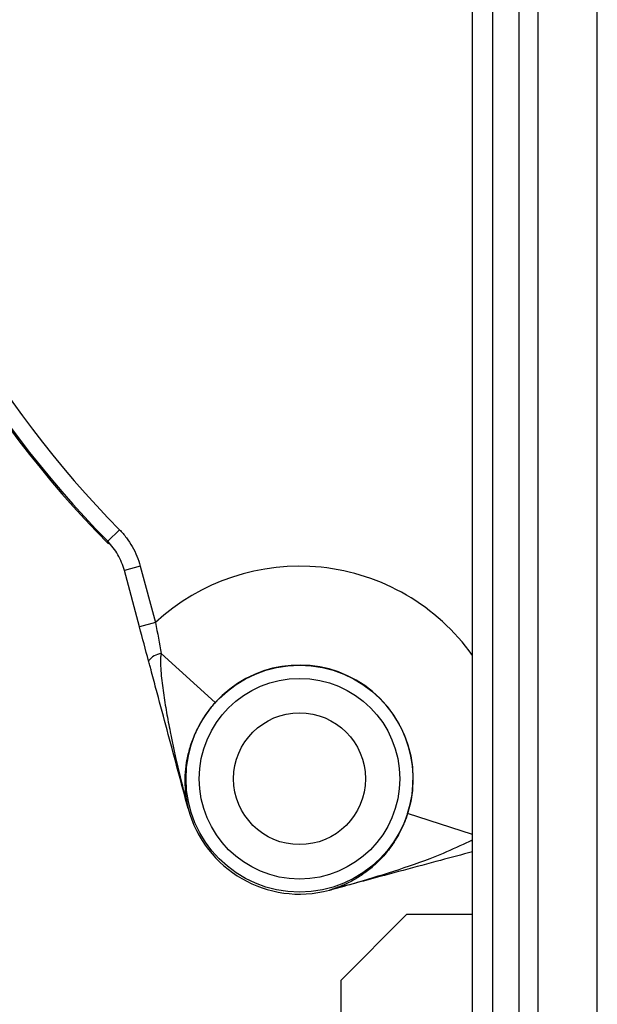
# Model space of a CAD drawing. Header units: millimetres. Extents: x 5255 to 12005, y 4675 to 12925.
# Tile 8 of 38: x 8361 to 8799, y 7757 to 8504. Entities that reach past the tile are written whole.
import ezdxf

# ---------------------------------------------------------------- set-up
doc = ezdxf.new("R2010")
doc.units = ezdxf.units.MM
doc.header["$LTSCALE"] = 5

msp = doc.modelspace()

# ---------------------------------------------------------------- linework, layer by layer
at = {"color": 7, "linetype": 'Continuous', "lineweight": 25}
for p, q in [((8704.53, 4775.2), (8704.53, 10175.2)), ((8720.07, 4775.2), (8720.07, 10175.2)), ((8740.01, 4775.2), (8740.01, 10175.2)), ((8754.41, 4775.2), (8754.41, 10175.2)), ((8799.27, 4775.2), (8799.27, 10175.2)), ((8436.62, 8117.15), (8427.71, 8108.39)), ((8428.2, 8106.32), (8427.71, 8108.39)), ((8452.43, 8089.49), (8440.35, 8086.25)), ((8452.43, 8089.49), (8463.9, 8046.67)), ((8451.83, 8043.43), (8440.35, 8086.25)), ((8463.9, 8046.67), (8451.83, 8043.43)), ((8468.36, 8023.14), (8509.34, 7986.08)), ((8488.76, 7905.6), (8488.76, 7905.6)), ((8595.92, 7843.73), (8595.92, 7843.73)), ((8604.53, 7775.2), (8654.53, 7825.2)), ((8704.53, 7825.2), (8654.53, 7825.2)), ((8604.53, 7775.2), (8604.53, 7375.2))]:
    msp.add_line(p, q, dxfattribs=at)
at = {"color": 8, "linetype": 'Continuous', "lineweight": 25}
msp.add_line((8704.53, 7885.92), (8655.33, 7901.79), dxfattribs=at)
at = {"color": 7, "linetype": 'Continuous', "lineweight": 25}
for radius in [86.1, 76.1, 50]:
    msp.add_circle((8573.28, 7928.25), radius, dxfattribs=at)
for centre, radius, start, end in [((9004.53, 8675.2), 1975, 181.37813, 261.26302), ((9004.53, 8675.2), 1971.39, 181.38065, 261.24691), ((9004.53, 8675.2), 1970, 181.38163, 261.24067), ((9004.53, 8675.2), 796.2, 195.50163, 224.49837), ((9004.53, 8675.2), 809.79, 195.37293, 224.62707), ((9004.53, 8675.2), 808.7, 195.50163, 224.49837), ((8469.72, 8009.49), 13.72, 95.68019, 143.24079), ((8573.28, 7928.25), 86.21, 342.12581, 137.87419), ((8488.78, 7905.68), 0.0402, 177.26432, 194.83074), ((8573.28, 7928.25), 87.5, 195, 285), ((8573.28, 7928.25), 87.5, 195, 285), ((8595.98, 7843.79), 0.0402, 285.16927, 302.73578)]:
    msp.add_arc(centre, radius, start, end, dxfattribs=at)
at = {"color": 8, "linetype": 'Continuous', "lineweight": 25}
msp.add_arc((8573.28, 7928.25), 161.2, 35.49222, 132.72666, dxfattribs=at)
for points, knots in [([(7550.78, 8009.96), (7548.91, 8013.76), (7532.09, 8047.93), (7505.85, 8114.93), (7473.99, 8207), (7449.41, 8297.27), (7430.63, 8385.02), (7416.78, 8473.85), (7407.88, 8563.3), (7404, 8652.97), (7405.21, 8742.73), (7411.64, 8832.42), (7423.19, 8921.91), (7439.76, 9010.75), (7461.26, 9098.53), (7487.6, 9184.83), (7518.73, 9269.38), (7554.7, 9352), (7595.35, 9432.6), (7640.5, 9510.93), (7689.93, 9586.64), (7743.42, 9659.35), (7800.75, 9728.75), (7861.9, 9794.66), (7926.67, 9857.05), (7994.91, 9915.85), (8066.3, 9970.78), (8140.5, 10021.59), (8216.94, 10067.83), (8295.48, 10109.45), (8375.92, 10146.49), (8458.37, 10179.22), (8542.56, 10207.03), (8608.06, 10225.83), (8645.74, 10233.7), (8654.53, 10235.53)], [0, 0, 0, 0, 0.00447, 0.040156, 0.075735, 0.10718, 0.138726, 0.170322, 0.201917, 0.233462, 0.264907, 0.296518, 0.32823, 0.359994, 0.391758, 0.423472, 0.455084, 0.486711, 0.518437, 0.550215, 0.581993, 0.61372, 0.645347, 0.676858, 0.708467, 0.740126, 0.771785, 0.803394, 0.834904, 0.865936, 0.897063, 0.928238, 0.959412, 0.990538, 1, 1, 1, 1]), ([(8654.53, 10183.97), (8642.46, 10181.36), (8597.25, 10171.57), (8520.51, 10147.86), (8424.84, 10113.12), (8331.85, 10071.87), (8246.13, 10027.06), (8167.55, 9979.52), (8095.65, 9930.3), (8026.49, 9877.07), (7960.37, 9820.11), (7897.62, 9759.66), (7838.38, 9695.81), (7782.83, 9628.57), (7731.01, 9558.12), (7683.12, 9484.77), (7639.38, 9408.89), (7600, 9330.8), (7565.16, 9250.75), (7535, 9168.84), (7509.49, 9085.25), (7488.66, 9000.22), (7472.61, 8914.17), (7461.42, 8827.48), (7455.19, 8740.6), (7454.02, 8653.66), (7457.78, 8566.81), (7466.39, 8480.17), (7479.81, 8394.13), (7498.01, 8309.13), (7521.96, 8221.19), (7552.94, 8131.68), (7578.32, 8066.85), (7594.35, 8034.32), (7595.97, 8031.03)], [0, 0, 0, 0, 0.013492, 0.050553, 0.087654, 0.124716, 0.161658, 0.193306, 0.225053, 0.25685, 0.288647, 0.320395, 0.352043, 0.383807, 0.415672, 0.447588, 0.479504, 0.511368, 0.543132, 0.574876, 0.606721, 0.638618, 0.670514, 0.702358, 0.734102, 0.765675, 0.797349, 0.829073, 0.860798, 0.892473, 0.924047, 0.960353, 0.995996, 1, 1, 1, 1]), ([(7639.88, 8051.5), (7638.14, 8055.28), (7627.51, 8078.3), (7610.41, 8121.6), (7588.79, 8181.34), (7569.93, 8242.17), (7553.66, 8303.83), (7540, 8366.74), (7529.1, 8430.64), (7521.04, 8495.61), (7515.99, 8561.04), (7514.04, 8625.38), (7515, 8688.32), (7519.09, 8757.07), (7527.53, 8832.86), (7541.62, 8915.3), (7558.98, 8990.45), (7578.31, 9058.3), (7598.23, 9118.28), (7620.4, 9176.66), (7647.53, 9240.1), (7680.96, 9308.85), (7721.75, 9382.14), (7763.06, 9447.58), (7803.75, 9505.55), (7842.81, 9556.48), (7884.01, 9605.73), (7927.35, 9653.32), (7972.87, 9699.2), (8020.85, 9743.6), (8071.19, 9786.24), (8123.98, 9827.11), (8178.76, 9865.74), (8234.13, 9901.16), (8289.7, 9933.39), (8351.88, 9966.05), (8422.58, 9998.77), (8502.13, 10030.2), (8577.14, 10054.85), (8644.69, 10073.57), (8685.3, 10082.39), (8704.53, 10086.57)], [0, 0, 0, 0, 0.004768, 0.029092, 0.053449, 0.077805, 0.102337, 0.126868, 0.151962, 0.177056, 0.202352, 0.227648, 0.251308, 0.274968, 0.307083, 0.339224, 0.37134, 0.395873, 0.420406, 0.444009, 0.467612, 0.499602, 0.531615, 0.563604, 0.588013, 0.612423, 0.636748, 0.661073, 0.685574, 0.710075, 0.735145, 0.760216, 0.78549, 0.810763, 0.83426, 0.857758, 0.889688, 0.921647, 0.953577, 0.978017, 1, 1, 1, 1]), ([(8704.53, 10061), (8680.59, 10055.68), (8629.11, 10044.24), (8551.61, 10020.84), (8472.01, 9992.26), (8394.3, 9959.13), (8318.83, 9921.79), (8245.04, 9879.82), (8173.18, 9833.08), (8103.43, 9781.63), (8036.79, 9726.24), (7973.54, 9667.23), (7914, 9604.93), (7855.33, 9535.99), (7798.45, 9459.88), (7744.26, 9376.34), (7695.73, 9289.49), (7653.15, 9199.89), (7618.74, 9112.95), (7591.59, 9029.31), (7570.6, 8949.43), (7554.19, 8868.42), (7542.47, 8786.67), (7535.55, 8704.55), (7533.53, 8621.48), (7536.73, 8537.61), (7545.14, 8453.12), (7558.64, 8369.09), (7577.04, 8285.93), (7600.44, 8204.11), (7626.37, 8128.23), (7647.1, 8080.74), (7656.48, 8059.25)], [0, 0, 0, 0, 0.027851, 0.059905, 0.092018, 0.124134, 0.156195, 0.188143, 0.221215, 0.254397, 0.28764, 0.320887, 0.35408, 0.387158, 0.425625, 0.464216, 0.502849, 0.541441, 0.579909, 0.612067, 0.644329, 0.676639, 0.708945, 0.741196, 0.773346, 0.806462, 0.839687, 0.872972, 0.90626, 0.939495, 0.972617, 1, 1, 1, 1]), ([(7700.17, 8079.62), (7697.51, 8085.65), (7683.17, 8118.16), (7661.83, 8178.94), (7636.72, 8260.83), (7617.02, 8343.21), (7602.08, 8425.58), (7591.75, 8509.4), (7586.2, 8594.45), (7585.58, 8680.45), (7589.94, 8765.88), (7599.24, 8850.46), (7613.34, 8933.95), (7632.41, 9017.37), (7656.61, 9100.41), (7685.99, 9182.76), (7719.8, 9262.32), (7757.74, 9338.89), (7799.48, 9412.35), (7845.84, 9484.15), (7896.85, 9553.96), (7952.47, 9621.45), (8011.26, 9685.02), (8073.19, 9744.3), (8138.14, 9798.91), (8207.51, 9850.05), (8281.26, 9897.18), (8359.09, 9940), (8435.06, 9975.5), (8508.3, 10004.53), (8578.21, 10027.84), (8643.64, 10046.31), (8686.13, 10055.16), (8704.53, 10058.99)], [0, 0, 0, 0, 0.007854, 0.042348, 0.076814, 0.110199, 0.143609, 0.176994, 0.211324, 0.245682, 0.280011, 0.31378, 0.347575, 0.381343, 0.416112, 0.450909, 0.485677, 0.519126, 0.552601, 0.586049, 0.620486, 0.654951, 0.689387, 0.722583, 0.755812, 0.789006, 0.823534, 0.858101, 0.892629, 0.921152, 0.949697, 0.97822, 1, 1, 1, 1]), ([(7028.83, 8627.7), (7029.35, 8604.32), (7030.71, 8543.41), (7040.04, 8445.29), (7056.09, 8333.77), (7078.51, 8224.37), (7106.76, 8117.39), (7140.58, 8013.1), (7180.49, 7909.85), (7226.61, 7808.05), (7278.95, 7708.1), (7336.26, 7612.31), (7398.22, 7520.92), (7464.38, 7434.03), (7535.9, 7350.11), (7612.76, 7269.59), (7694.82, 7192.83), (7780.4, 7121.41), (7869.14, 7055.48), (7960.64, 6995.05), (8056.23, 6939.21), (8155.78, 6888.39), (8259.04, 6842.87), (8363.71, 6803.74), (8469.35, 6770.8), (8575.67, 6744.53), (8654.22, 6728.13), (8697.47, 6722.46), (8704.53, 6721.54)], [0, 0, 0, 0, 0.025444, 0.066294, 0.107178, 0.148028, 0.18777, 0.227542, 0.267283, 0.308182, 0.349114, 0.390012, 0.429602, 0.469223, 0.508813, 0.549545, 0.590309, 0.63104, 0.67079, 0.71057, 0.750319, 0.791226, 0.832166, 0.87307, 0.912786, 0.952533, 0.992249, 1, 1, 1, 1]), ([(8704.53, 7202.79), (8687.26, 7207.15), (8651.82, 7216.09), (8599.09, 7232.56), (8542.35, 7252.81), (8482.94, 7277.54), (8421.25, 7307.1), (8360.68, 7339.69), (8301.24, 7375.08), (8243.1, 7413.24), (8183.99, 7455.87), (8124.38, 7503.34), (8064.81, 7555.95), (8007.62, 7611.88), (7953.1, 7671.13), (7901.42, 7733.54), (7852.74, 7799.74), (7817.47, 7851.89), (7799.64, 7883.05), (7795.81, 7889.75)], [0, 0, 0, 0, 0.045216, 0.092772, 0.140328, 0.19843, 0.256579, 0.314698, 0.374035, 0.433401, 0.492737, 0.560859, 0.629027, 0.697149, 0.766964, 0.836828, 0.906643, 0.979923, 1, 1, 1, 1]), ([(8596.01, 7843.76), (8596.09, 7843.78), (8596.5, 7843.89), (8598.25, 7844.36), (8605.23, 7846.27), (8622.5, 7851.17), (8648.83, 7859.37), (8676.88, 7868.97), (8694.89, 7877.46), (8703.25, 7881.1), (8704.48, 7882.09), (8704.53, 7882.13)], [0, 0, 0, 0, 0.002243, 0.011216, 0.047106, 0.190672, 0.478202, 0.765601, 0.958759, 0.9985, 1, 1, 1, 1]), ([(7755.36, 7870.89), (7757.62, 7867.01), (7776.53, 7834.59), (7817.42, 7776.79), (7876.92, 7699.79), (7940.63, 7628.56), (8007.29, 7562.57), (8078.18, 7500.67), (8152.87, 7443.26), (8227.16, 7393.29), (8300.37, 7350.25), (8371.83, 7313.35), (8445.44, 7280.34), (8520.83, 7251.3), (8597.76, 7226.85), (8659.07, 7210.13), (8695.01, 7203.35), (8704.53, 7201.55)], [0, 0, 0, 0, 0.0114232, 0.0956066, 0.1795233, 0.2582641, 0.3372422, 0.4162925, 0.495255, 0.5739827, 0.6408012, 0.7078417, 0.7749857, 0.8421182, 0.9091324, 0.9759334, 1, 1, 1, 1]), ([(8704.53, 7185.94), (8693.55, 7188.17), (8662.86, 7194.43), (8613.05, 7207.15), (8548.35, 7226.2), (8477.93, 7250.89), (8402.46, 7282.15), (8334.71, 7314.72), (8274.38, 7347.43), (8221.95, 7378.75), (8171.81, 7411.53), (8118.27, 7449.59), (8061.14, 7494.3), (8001.31, 7546.39), (7948.9, 7597.08), (7903.26, 7645.45), (7863.35, 7691.3), (7824.88, 7739.1), (7784.03, 7794.94), (7755.31, 7836.35), (7740.28, 7861.91), (7739.38, 7863.44)], [0, 0, 0, 0, 0.027433, 0.076678, 0.125923, 0.1928, 0.259734, 0.326614, 0.377726, 0.428838, 0.477275, 0.525711, 0.591302, 0.656938, 0.72253, 0.772516, 0.822503, 0.874078, 0.925653, 0.995548, 1, 1, 1, 1]), ([(7736.42, 7785.89), (7752.99, 7763.13), (7786.17, 7717.53), (7840.82, 7652.78), (7898.81, 7590.87), (7960.21, 7532.32), (8024.66, 7477.36), (8092, 7426.2), (8162.18, 7379), (8235.02, 7335.76), (8310.27, 7296.59), (8387.59, 7261.67), (8466.6, 7231.14), (8552.02, 7203.72), (8631.44, 7183.09), (8684.36, 7173.3), (8704.53, 7169.57)], [0, 0, 0, 0, 0.071719, 0.143664, 0.215724, 0.287784, 0.359728, 0.431447, 0.503165, 0.57511, 0.647169, 0.719228, 0.791171, 0.862888, 0.94774, 1, 1, 1, 1])]:
    msp.add_open_spline(points, degree=3, knots=knots, dxfattribs=at)
at = {"color": 7, "linetype": 'Continuous', "lineweight": 25}
for points, knots in [([(7764.31, 8109.53), (7757.7, 8123.77), (7738.61, 8164.9), (7712.85, 8235.52), (7686.73, 8320.96), (7666.49, 8408.22), (7651.96, 8496.5), (7643.25, 8585.23), (7640.29, 8674.22), (7643.14, 8763.48), (7651.86, 8852.61), (7666.4, 8940.94), (7686.63, 9027.82), (7712.41, 9113.03), (7743.76, 9196.59), (7780.63, 9278.17), (7822.78, 9357.17), (7869.84, 9433.03), (7921.62, 9505.46), (7978.07, 9574.5), (8039.11, 9639.95), (8104.35, 9701.29), (8173.29, 9758.06), (8245.56, 9810.07), (8321.16, 9857.25), (8399.94, 9899.62), (8481.51, 9936.48), (8551.79, 9963.79), (8595.33, 9976.58), (8610.32, 9980.99)], [0, 0, 0, 0, 0.020258, 0.058481, 0.096847, 0.135471, 0.173942, 0.212193, 0.250406, 0.288729, 0.327327, 0.365856, 0.404126, 0.442331, 0.480628, 0.519177, 0.55775, 0.596056, 0.634265, 0.672531, 0.711034, 0.749635, 0.787969, 0.826172, 0.864417, 0.902855, 0.941478, 0.97984, 1, 1, 1, 1]), ([(8604.53, 9967.54), (8592.66, 9964.03), (8552.54, 9952.16), (8485.98, 9926.08), (8405.28, 9889.67), (8327.17, 9847.62), (8252, 9800.63), (8180.09, 9748.85), (8111.77, 9692.49), (8047.32, 9631.78), (7986.94, 9567.07), (7930.95, 9498.61), (7879.48, 9426.54), (7832.72, 9351.2), (7790.95, 9272.86), (7754.51, 9192.12), (7723.45, 9109.35), (7697.88, 9024.86), (7677.84, 8938.74), (7663.41, 8851.34), (7654.75, 8762.96), (7651.94, 8674.31), (7654.86, 8585.79), (7663.51, 8497.81), (7677.9, 8410.52), (7697.85, 8324.25), (7723.7, 8239.52), (7749.27, 8169.39), (7768.23, 8128.5), (7774.77, 8114.4)], [0, 0, 0, 0, 0.016163, 0.054649, 0.093253, 0.131798, 0.170451, 0.208997, 0.247482, 0.286073, 0.324602, 0.363034, 0.401531, 0.440226, 0.478806, 0.517436, 0.555871, 0.594231, 0.632678, 0.671308, 0.709894, 0.748602, 0.787114, 0.82553, 0.864013, 0.902615, 0.941123, 0.979703, 1, 1, 1, 1]), ([(8436.62, 8117.15), (8438.52, 8115.22), (8440.28, 8113.18), (8443.53, 8108.88), (8445.02, 8106.62), (8448.99, 8099.64), (8451.03, 8094.71), (8452.43, 8089.49)], [0, 0, 0, 0, 0.25, 0.25, 0.5, 0.5, 1, 1, 1, 1]), ([(8440.35, 8086.25), (8439.23, 8090.43), (8437.61, 8094.38), (8434.42, 8099.96), (8433.23, 8101.77), (8430.63, 8105.21), (8429.22, 8106.84), (8427.71, 8108.39)], [0, 0, 0, 0, 0.5, 0.5, 0.75, 0.75, 1, 1, 1, 1]), ([(8468.36, 8023.14), (8468.16, 8022.53), (8468.05, 8021.92), (8467.89, 8020.69), (8467.84, 8020.07), (8467.73, 8018.21), (8467.73, 8016.96), (8467.81, 8013.21), (8467.98, 8010.72), (8468.62, 8003.28), (8469.25, 7998.33), (8470.67, 7988.45), (8471.48, 7983.52), (8473.2, 7973.7), (8474.13, 7968.8), (8477.05, 7954.13), (8479.19, 7944.39), (8483.75, 7924.98), (8486.18, 7915.32), (8488.74, 7905.69)], [0, 0, 0, 0, 0.015625, 0.015625, 0.03125, 0.03125, 0.0625, 0.0625, 0.125, 0.125, 0.25, 0.25, 0.375, 0.375, 0.5, 0.5, 0.75, 0.75, 1, 1, 1, 1]), ([(8488.74, 7905.67), (8483.73, 7924.38), (8478.71, 7943.1), (8471.2, 7971.14), (8468.7, 7980.48), (8464.95, 7994.47), (8463.7, 7999.13), (8461.83, 8006.11), (8461.21, 8008.44), (8460.27, 8011.92), (8459.96, 8013.07), (8459.34, 8015.39), (8459.03, 8016.55), (8458.72, 8017.7)], [0, 0, 0, 0, 0.5, 0.5, 0.75, 0.75, 0.875, 0.875, 0.9375, 0.9375, 0.96875, 0.96875, 1, 1, 1, 1]), ([(8509.34, 7986.08), (8508.51, 7985.16), (8507.71, 7984.24), (8506.15, 7982.37), (8505.39, 7981.42), (8503.2, 7978.57), (8501.88, 7976.69), (8499.44, 7972.94), (8498.32, 7971.07), (8496.26, 7967.35), (8495.33, 7965.49), (8492.79, 7960.01), (8491.45, 7956.5), (8489.28, 7949.63), (8488.45, 7946.28), (8487.18, 7939.66), (8486.76, 7936.39), (8486.26, 7930), (8486.2, 7926.86), (8486.39, 7920.66), (8486.64, 7917.6), (8487.46, 7911.59), (8488.02, 7908.62), (8488.74, 7905.69)], [0, 0, 0, 0, 0.03125, 0.03125, 0.0625, 0.0625, 0.125, 0.125, 0.1875, 0.1875, 0.25, 0.25, 0.375, 0.375, 0.5, 0.5, 0.625, 0.625, 0.75, 0.75, 0.875, 0.875, 1, 1, 1, 1]), ([(7877.39, 7927.79), (7878.45, 7926.08), (7895.01, 7899.32), (7931.55, 7850.51), (7987.16, 7781.97), (8047.77, 7717.51), (8112.43, 7656.91), (8181.09, 7600.59), (8253.15, 7548.99), (8328.27, 7502.27), (8406.11, 7460.53), (8486.72, 7424.24), (8553.01, 7398.28), (8592.95, 7386.49), (8604.53, 7383.07)], [0, 0, 0, 0, 0.006523, 0.101869, 0.196972, 0.292243, 0.388055, 0.483679, 0.579525, 0.674798, 0.769891, 0.865209, 0.960927, 1, 1, 1, 1]), ([(8610.11, 7369.61), (8595.56, 7373.88), (8552.28, 7386.56), (8482.44, 7413.68), (8401.03, 7450.37), (8322.52, 7492.43), (8246.83, 7539.47), (8174.1, 7591.56), (8104.86, 7648.34), (8039.64, 7709.44), (7978.64, 7774.34), (7922.53, 7843.44), (7885.3, 7893.16), (7868.28, 7920.69), (7866.91, 7922.9)], [0, 0, 0, 0, 0.048114, 0.143074, 0.23737, 0.331356, 0.425408, 0.51996, 0.614977, 0.709332, 0.80332, 0.897317, 0.991736, 1, 1, 1, 1]), ([(8655.33, 7901.79), (8654.95, 7900.62), (8654.55, 7899.46), (8653.71, 7897.17), (8653.27, 7896.04), (8651.89, 7892.72), (8650.93, 7890.63), (8648.9, 7886.65), (8647.84, 7884.75), (8645.64, 7881.1), (8644.5, 7879.36), (8641.03, 7874.42), (8638.66, 7871.51), (8633.8, 7866.2), (8631.31, 7863.8), (8626.2, 7859.39), (8623.59, 7857.39), (8618.3, 7853.77), (8615.61, 7852.14), (8610.15, 7849.2), (8607.37, 7847.9), (8601.75, 7845.6), (8598.9, 7844.6), (8596.01, 7843.76)], [0, 0, 0, 0, 0.03125, 0.03125, 0.0625, 0.0625, 0.125, 0.125, 0.1875, 0.1875, 0.25, 0.25, 0.375, 0.375, 0.5, 0.5, 0.625, 0.625, 0.75, 0.75, 0.875, 0.875, 1, 1, 1, 1]), ([(7811.63, 7897.13), (7815.43, 7890.45), (7833.38, 7858.89), (7868.31, 7807.21), (7916.01, 7742.23), (7965.66, 7682.05), (8018.82, 7623.91), (8075.54, 7568.08), (8135.69, 7514.75), (8203.87, 7460.37), (8280.75, 7406.12), (8357.67, 7358.97), (8427.62, 7321.1), (8489.65, 7291.26), (8554.62, 7264.1), (8622.72, 7240.63), (8673.28, 7225.3), (8700.92, 7219.22), (8704.53, 7218.42)], [0, 0, 0, 0, 0.020305, 0.095907, 0.164202, 0.232543, 0.300838, 0.370835, 0.440881, 0.510879, 0.598284, 0.68569, 0.745093, 0.804525, 0.863908, 0.92708, 0.990482, 1, 1, 1, 1]), ([(8704.53, 7872.83), (8696.42, 7870.66), (8679, 7865.99), (8651.85, 7858.72), (8628.34, 7852.42), (8611.73, 7847.97), (8603.24, 7845.69), (8598.7, 7844.48), (8596.69, 7843.94), (8595.99, 7843.75)], [0, 0, 0, 0, 0.226508, 0.486544, 0.746676, 0.874875, 0.944619, 0.980789, 1, 1, 1, 1])]:
    msp.add_open_spline(points, degree=3, knots=knots, dxfattribs=at)
for points in [[(8458.72, 8017.7), (8456.45, 8026.17), (8454.16, 8034.74), (8451.83, 8043.43)], [(8463.9, 8046.67), (8465.47, 8038.74), (8466.96, 8030.91), (8468.36, 8023.14)], [(8488.74, 7905.69), (8488.75, 7905.66), (8488.75, 7905.63), (8488.76, 7905.6)], [(8488.76, 7905.6), (8488.75, 7905.63), (8488.75, 7905.65), (8488.74, 7905.67)], [(8595.92, 7843.73), (8595.95, 7843.74), (8595.98, 7843.75), (8596.01, 7843.76)], [(8595.99, 7843.75), (8595.97, 7843.74), (8595.95, 7843.74), (8595.92, 7843.73)]]:
    msp.add_open_spline(points, degree=3, dxfattribs=at)

doc.saveas('drawing.dxf')
